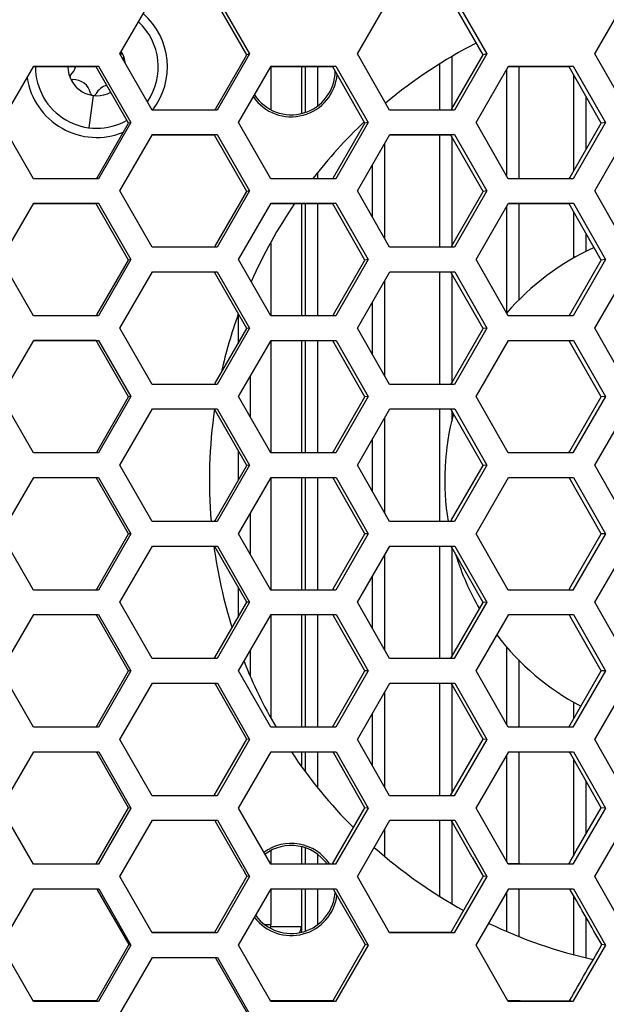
# Model space of a CAD drawing. Header units: millimetres. Extents: x 0 to 420, y 0 to 297.
# Tile 37 of 82: x 131 to 140, y 200 to 214. Entities that reach past the tile are written whole.
import ezdxf

# ---------------------------------------------------------------- set-up
doc = ezdxf.new("R2010")
doc.units = ezdxf.units.MM
doc.header["$LTSCALE"] = 23.1
doc.layers.get('0').update_dxf_attribs({"linetype": 'CONTINUOUS'})
doc.layers.add('02___PRT_ALL_AXES', color=7, linetype='CONTINUOUS')
doc.layers.add('DIM_PILOTEES', color=7, linetype='CONTINUOUS')
doc.styles.get("Standard").update_dxf_attribs({"font": 'txt', "width": 0.7})
doc.dimstyles.new('DIMSTYLE_3', dxfattribs={"dimtxt": 2.5, "dimasz": 3.5, "dimexe": 2, "dimexo": 0, "dimtad": 1, "dimdec": 1, "dimlfac": 3.333333, "dimdsep": 46, "dimtxsty": 'Standard', "dimblk": '_FILLED', "dimblk1": '_FILLED', "dimblk2": '_FILLED', "dimcen": 0.09, "dimazin": 2, "dimtp": 0.5, "dimtm": 0.5, "dimtfac": 1, "dimtdec": 1, "dimtofl": 0, "dimtmove": 0, "dimatfit": 3, "dimldrblk": '_FILLED', "dimfxl": 0, "dimtolj": 1, "dimarcsym": 0})

# ---------------------------------------------------------------- blocks, each defined once
blk = doc.blocks.new('_FILLED')
at = {"color": 0, "linetype": 'ByBlock'}
blk.add_solid([(0, 0), (-1, 0.1429), (-1, -0.1429)], dxfattribs=at)
blk = doc.blocks.new('*D13')
at = {"layer": 'DIM_PILOTEES', "color": 2, "linetype": 'Continuous'}
for p, q in [((76.512, 205.42), (76.512, 272.663)), ((169.865, 205.419), (169.865, 272.663)), ((76.512, 270.663), (123.188, 270.663)), ((169.865, 270.663), (123.188, 270.663))]:
    blk.add_line(p, q, dxfattribs=at)
at = {"layer": 'DIM_PILOTEES', "color": 2, "linetype": 'Continuous', "xscale": 3.5, "yscale": 3.5, "zscale": 3.5, "rotation": 180}
blk.add_blockref('_FILLED', (76.512, 270.663), dxfattribs=at)
at = {"layer": 'DIM_PILOTEES', "color": 2, "linetype": 'Continuous', "xscale": 3.5, "yscale": 3.5, "zscale": 3.5}
blk.add_blockref('_FILLED', (169.865, 270.663), dxfattribs=at)
at = {"layer": 'DIM_PILOTEES', "color": 2, "linetype": 'Continuous', "insert": (123.188, 273.788), "char_height": 2.5, "width": 12.05357, "attachment_point": 2, "line_spacing_factor": 0.9}
blk.add_mtext('{\\ftxt;\\W0.0001;\\H0.0001;\\~}{\\ftxt;\\W3.2142857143;\\H2.5; }{\\ftxt;\\W0.0001;\\H0.0001;\\~}', dxfattribs=at)

msp = doc.modelspace()

# ---------------------------------------------------------------- linework, layer by layer
at = {"color": 7, "linetype": 'Continuous'}
for p, q in [((132.7073, 213.4988), (133.1841, 214.3244)), ((134.5681, 213.4861), (134.094, 214.3116)), ((134.1351, 214.3244), (134.6092, 213.4988)), ((136.1883, 213.4988), (136.6649, 214.3244)), ((138.0328, 213.4861), (137.5598, 214.3116)), ((137.6146, 214.3244), (138.0876, 213.4988)), ((139.6697, 213.4988), (140.1459, 214.3244)), ((133.1816, 212.6733), (132.7073, 213.4988)), ((134.1072, 212.6879), (134.5681, 213.4861)), ((134.6092, 213.4988), (134.1325, 212.6733)), ((134.6092, 213.4988), (134.5681, 213.4861)), ((136.6615, 212.6733), (136.1883, 213.4988)), ((137.5711, 213.455), (137.5711, 212.686)), ((137.5756, 212.6938), (138.0328, 213.4861)), ((138.0876, 213.4988), (137.6112, 212.6733)), ((138.0876, 213.4988), (138.0328, 213.4861)), ((140.1417, 212.6733), (139.6697, 213.4988)), ((130.9669, 212.494), (131.4439, 213.3195)), ((131.4439, 213.3084), (131.4374, 213.3084)), ((131.4439, 213.3195), (132.3953, 213.3195)), ((132.3611, 213.3084), (131.4439, 213.3084)), ((132.3953, 213.3195), (132.3611, 213.3084)), ((132.8356, 212.4829), (132.3611, 213.3084)), ((132.3953, 213.3195), (132.8698, 212.494)), ((134.4478, 212.494), (134.9246, 213.3195)), ((134.9246, 213.3084), (134.9182, 213.3084)), ((134.9246, 213.3195), (135.875, 213.3195)), ((135.827, 213.3084), (134.9246, 213.3084)), ((135.3691, 213.3084), (135.3691, 212.6254)), ((135.4231, 213.3084), (135.4231, 212.6413)), ((135.6031, 213.3084), (135.6031, 212.7343)), ((135.875, 213.3195), (135.827, 213.3084)), ((136.3005, 212.4829), (135.827, 213.3084)), ((135.875, 213.3195), (136.3484, 212.494)), ((137.3911, 213.3486), (137.3911, 212.6733)), ((137.929, 212.494), (138.4056, 213.3195)), ((138.4056, 213.3083), (138.3991, 213.3083)), ((138.4056, 213.3195), (139.3544, 213.3195)), ((139.2928, 213.3083), (138.4056, 213.3083)), ((138.5551, 213.3083), (138.5551, 211.6685)), ((139.3544, 213.3195), (139.2928, 213.3083)), ((139.765, 212.4828), (139.2928, 213.3083)), ((139.3544, 213.3195), (139.8266, 212.494)), ((138.3751, 213.2668), (138.3751, 211.7145)), ((139.3591, 213.1924), (139.3591, 211.7795)), ((132.314, 212.889), (132.2518, 212.4161)), ((139.5391, 212.8778), (139.5391, 212.0913)), ((134.1325, 212.6733), (133.1816, 212.6733)), ((134.0988, 212.6733), (134.1072, 212.6879)), ((134.0988, 212.6733), (134.1072, 212.6879)), ((137.6112, 212.6733), (136.6615, 212.6733)), ((137.5638, 212.6733), (137.5756, 212.6938)), ((137.5638, 212.6733), (137.5756, 212.6938)), ((131.4416, 211.6685), (130.9669, 212.494)), ((132.3722, 211.6806), (132.8356, 212.4829)), ((132.8698, 212.494), (132.393, 211.6685)), ((132.8698, 212.494), (132.8356, 212.4829)), ((134.9214, 211.6685), (134.4478, 212.494)), ((135.8406, 211.6865), (136.3005, 212.4829)), ((136.3484, 212.494), (135.8717, 211.6685)), ((136.3484, 212.494), (136.3005, 212.4829)), ((138.4014, 211.6685), (137.929, 212.494)), ((139.3089, 211.6924), (139.765, 212.4828)), ((139.8266, 212.494), (139.3503, 211.6685)), ((139.8266, 212.494), (139.765, 212.4828)), ((132.7073, 211.4892), (133.1843, 212.3146)), ((133.1843, 212.3146), (134.1353, 212.3146)), ((134.0942, 212.3051), (133.1843, 212.3051)), ((134.1353, 212.3146), (134.0942, 212.3051)), ((134.5681, 211.4796), (134.0942, 212.3051)), ((134.1353, 212.3146), (134.6092, 211.4892)), ((136.1883, 211.4892), (136.6652, 212.3146)), ((136.6652, 212.3146), (137.6149, 212.3146)), ((137.5601, 212.3051), (136.6652, 212.3051)), ((137.3911, 212.3051), (137.3911, 210.6638)), ((137.6149, 212.3146), (137.5601, 212.3051)), ((138.0328, 211.4796), (137.5601, 212.3051)), ((137.5711, 212.2858), (137.5711, 210.6802)), ((137.6149, 212.3146), (138.0876, 211.4892)), ((139.6697, 211.4892), (140.1463, 212.3146)), ((136.5871, 212.1794), (136.5871, 210.7932)), ((136.4071, 211.8679), (136.4071, 211.1074)), ((135.6031, 211.7531), (135.6031, 211.6685)), ((139.2951, 211.6685), (139.3089, 211.6924)), ((139.2951, 211.6685), (139.3089, 211.6924)), ((132.393, 211.6685), (131.4416, 211.6685)), ((132.3652, 211.6685), (132.3722, 211.6806)), ((132.3652, 211.6685), (132.3722, 211.6806)), ((135.8717, 211.6685), (134.9214, 211.6685)), ((135.8303, 211.6685), (135.8406, 211.6865)), ((135.8303, 211.6685), (135.8406, 211.6865)), ((139.3503, 211.6685), (138.4014, 211.6685)), ((133.1813, 210.6638), (132.7073, 211.4892)), ((134.1056, 210.6792), (134.5681, 211.4796)), ((134.6092, 211.4892), (134.1323, 210.6638)), ((134.6092, 211.4892), (134.5681, 211.4796)), ((136.6612, 210.6638), (136.1883, 211.4892)), ((137.5739, 210.6851), (138.0328, 211.4796)), ((138.0876, 211.4892), (137.6109, 210.6638)), ((138.0876, 211.4892), (138.0328, 211.4796)), ((140.1413, 210.6638), (139.6697, 211.4892)), ((130.9669, 210.4844), (131.4441, 211.3098)), ((131.4441, 211.3098), (132.3955, 211.3098)), ((132.3613, 211.3018), (131.4441, 211.3018)), ((132.3955, 211.3098), (132.3613, 211.3018)), ((132.8356, 210.4764), (132.3613, 211.3018)), ((132.3955, 211.3098), (132.8698, 210.4844)), ((134.4478, 210.4844), (134.9249, 211.3098)), ((134.9249, 211.3098), (135.8752, 211.3098)), ((135.8273, 211.3018), (134.9249, 211.3018)), ((135.3691, 211.3018), (135.3691, 209.6591)), ((135.4231, 211.3018), (135.4231, 209.6591)), ((135.6031, 211.3018), (135.6031, 209.6591)), ((135.8752, 211.3098), (135.8273, 211.3018)), ((136.3005, 210.4764), (135.8273, 211.3018)), ((135.8752, 211.3098), (136.3484, 210.4844)), ((137.929, 210.4844), (138.4059, 211.3098)), ((138.3751, 211.2565), (138.3751, 209.7044)), ((138.4059, 211.3098), (139.3547, 211.3098)), ((139.2931, 211.3018), (138.4059, 211.3018)), ((138.5551, 211.3018), (138.5551, 209.8865)), ((139.3547, 211.3098), (139.2931, 211.3018)), ((139.765, 210.4764), (139.2931, 211.3018)), ((139.3547, 211.3098), (139.8266, 210.4844)), ((139.3591, 211.1864), (139.3591, 210.5049)), ((139.5391, 210.8716), (139.5391, 210.601)), ((134.0967, 210.6638), (134.1056, 210.6792)), ((134.0967, 210.6638), (134.1056, 210.6792)), ((137.5616, 210.6638), (137.5739, 210.6851)), ((137.5616, 210.6638), (137.5739, 210.6851)), ((134.1323, 210.6638), (133.1813, 210.6638)), ((137.6109, 210.6638), (136.6612, 210.6638)), ((131.4414, 209.659), (130.9669, 210.4844)), ((132.3706, 209.6719), (132.8356, 210.4764)), ((132.8698, 210.4844), (132.3928, 209.659)), ((132.8698, 210.4844), (132.8356, 210.4764)), ((134.9211, 209.659), (134.4478, 210.4844)), ((135.839, 209.6778), (136.3005, 210.4764)), ((136.3484, 210.4844), (135.8715, 209.659)), ((136.3484, 210.4844), (136.3005, 210.4764)), ((138.4011, 209.659), (137.929, 210.4844)), ((139.3072, 209.6837), (139.765, 210.4764)), ((139.8266, 210.4844), (139.3499, 209.659)), ((139.8266, 210.4844), (139.765, 210.4764)), ((132.7073, 209.4796), (133.1846, 210.3049)), ((133.1846, 210.3049), (134.1355, 210.3049)), ((134.0944, 210.2985), (133.1846, 210.2985)), ((134.1355, 210.3049), (134.0944, 210.2985)), ((134.5681, 209.4732), (134.0944, 210.2985)), ((134.1355, 210.3049), (134.6092, 209.4796)), ((136.1883, 209.4796), (136.6655, 210.3049)), ((136.6655, 210.3049), (137.6152, 210.3049)), ((137.5604, 210.2985), (136.6655, 210.2985)), ((137.3911, 210.2985), (137.3911, 208.6543)), ((137.6152, 210.3049), (137.5604, 210.2985)), ((138.0328, 209.4732), (137.5604, 210.2985)), ((137.5711, 210.2798), (137.5711, 208.6744)), ((137.6152, 210.3049), (138.0876, 209.4796)), ((139.6697, 209.4796), (140.1467, 210.3049)), ((136.5871, 210.1693), (136.5871, 208.7832)), ((136.4071, 209.858), (136.4071, 209.0976)), ((132.3632, 209.659), (132.3706, 209.6719)), ((132.3632, 209.659), (132.3706, 209.6719)), ((135.8282, 209.659), (135.839, 209.6778)), ((135.8282, 209.659), (135.839, 209.6778)), ((139.2929, 209.659), (139.3072, 209.6837)), ((139.2929, 209.659), (139.3072, 209.6837)), ((132.3928, 209.659), (131.4414, 209.659)), ((134.4391, 209.6644), (134.4391, 209.2501)), ((135.8715, 209.659), (134.9211, 209.659)), ((139.3499, 209.659), (138.4011, 209.659)), ((133.1811, 208.6543), (132.7073, 209.4796)), ((134.104, 208.6705), (134.5681, 209.4732)), ((134.6092, 209.4796), (134.1321, 208.6543)), ((134.6092, 209.4796), (134.5681, 209.4732)), ((136.6609, 208.6543), (136.1883, 209.4796)), ((137.5723, 208.6764), (138.0328, 209.4732)), ((138.0876, 209.4796), (137.6106, 208.6543)), ((138.0876, 209.4796), (138.0328, 209.4732)), ((140.141, 208.6543), (139.6697, 209.4796)), ((130.9669, 208.4748), (131.4442, 209.3)), ((131.4442, 209.3), (132.3957, 209.3)), ((132.3615, 209.2953), (131.4442, 209.2953)), ((132.8356, 208.47), (132.3615, 209.2953)), ((132.3957, 209.3), (132.8698, 208.4748)), ((134.4478, 208.4748), (134.9251, 209.3)), ((134.9251, 209.3), (135.8755, 209.3)), ((135.8276, 209.2952), (134.9251, 209.2952)), ((135.3691, 209.2952), (135.3691, 207.6496)), ((135.4231, 209.2952), (135.4231, 207.6496)), ((135.6031, 209.2952), (135.6031, 207.6496)), ((136.3005, 208.47), (135.8276, 209.2952)), ((135.8755, 209.3), (136.3484, 208.4748)), ((137.929, 208.4748), (138.4062, 209.3)), ((138.4062, 209.3), (139.3551, 209.3)), ((139.2935, 209.2952), (138.4063, 209.2952)), ((139.765, 208.47), (139.2935, 209.2952)), ((139.3551, 209.3), (139.8266, 208.4748)), ((134.0947, 208.6543), (134.104, 208.6705)), ((134.0947, 208.6543), (134.104, 208.6705)), ((134.6191, 208.771), (134.6191, 208.1759)), ((137.5595, 208.6543), (137.5723, 208.6764)), ((134.1321, 208.6543), (133.1811, 208.6543)), ((137.6106, 208.6543), (136.6609, 208.6543)), ((131.4412, 207.6496), (130.9669, 208.4748)), ((132.3691, 207.6632), (132.8356, 208.47)), ((132.8698, 208.4748), (132.3926, 207.6496)), ((132.8698, 208.4748), (132.8356, 208.47)), ((134.9209, 207.6496), (134.4478, 208.4748)), ((135.8374, 207.6691), (136.3005, 208.47)), ((136.3484, 208.4748), (135.8712, 207.6496)), ((136.3484, 208.4748), (136.3005, 208.47)), ((138.4007, 207.6496), (137.929, 208.4748)), ((139.3055, 207.6751), (139.765, 208.47)), ((139.8266, 208.4748), (139.3496, 207.6496)), ((139.8266, 208.4748), (139.765, 208.47)), ((132.7073, 207.47), (133.1848, 208.2952)), ((133.1848, 208.2952), (134.1357, 208.2952)), ((134.0946, 208.292), (133.1848, 208.292)), ((134.5681, 207.4668), (134.0946, 208.292)), ((134.1357, 208.2952), (134.6092, 207.47)), ((136.1883, 207.47), (136.6658, 208.2952)), ((136.6658, 208.2952), (137.6155, 208.2952)), ((137.5607, 208.2919), (136.6658, 208.2919)), ((137.3911, 208.2919), (137.3911, 206.6448)), ((138.0328, 207.4668), (137.5607, 208.2919)), ((137.5711, 208.2737), (137.5711, 208.1113)), ((137.6155, 208.2952), (138.0876, 207.47)), ((139.6697, 207.47), (140.1471, 208.2952)), ((136.5871, 208.1591), (136.5871, 206.7733)), ((136.4071, 207.8481), (136.4071, 207.0878)), ((132.3926, 207.6496), (131.4412, 207.6496)), ((132.3612, 207.6496), (132.3691, 207.6632)), ((134.4391, 207.6916), (134.4391, 207.2438)), ((135.8712, 207.6496), (134.9209, 207.6496)), ((135.826, 207.6496), (135.8374, 207.6691)), ((135.826, 207.6496), (135.8374, 207.6691)), ((139.3496, 207.6496), (138.4007, 207.6496)), ((139.2907, 207.6496), (139.3055, 207.6751)), ((139.2907, 207.6496), (139.3055, 207.6751)), ((133.1809, 206.6448), (132.7073, 207.47)), ((134.1024, 206.6619), (134.5681, 207.4668)), ((134.6092, 207.47), (134.1318, 206.6448)), ((134.6092, 207.47), (134.5681, 207.4668)), ((136.6606, 206.6448), (136.1883, 207.47)), ((137.5706, 206.6678), (138.0328, 207.4668)), ((138.0876, 207.47), (137.6103, 206.6448)), ((138.0876, 207.47), (138.0328, 207.4668)), ((140.1406, 206.6448), (139.6697, 207.47)), ((130.9669, 206.4652), (131.4444, 207.2903)), ((131.4444, 207.2903), (132.3959, 207.2903)), ((132.8356, 206.4636), (132.3616, 207.2887)), ((132.3959, 207.2903), (132.8698, 206.4652)), ((134.4478, 206.4652), (134.9254, 207.2903)), ((134.9254, 207.2903), (135.8757, 207.2903)), ((135.3691, 207.2887), (135.3691, 205.6401)), ((135.4231, 207.2887), (135.4231, 205.6401)), ((135.6031, 207.2887), (135.6031, 205.6401)), ((136.3005, 206.4636), (135.8278, 207.2887)), ((135.8757, 207.2903), (136.3484, 206.4652)), ((137.929, 206.4652), (138.4066, 207.2903)), ((138.4066, 207.2903), (139.3554, 207.2903)), ((139.765, 206.4635), (139.2938, 207.2886)), ((139.3554, 207.2903), (139.8266, 206.4652)), ((134.1318, 206.6448), (133.1809, 206.6448)), ((134.0926, 206.6448), (134.1024, 206.6619)), ((134.0926, 206.6448), (134.1024, 206.6619)), ((134.6191, 206.7612), (134.6191, 206.1662)), ((137.6103, 206.6448), (136.6606, 206.6448)), ((137.5573, 206.6448), (137.5706, 206.6678)), ((131.441, 205.6401), (130.9669, 206.4652)), ((132.3675, 205.6546), (132.8356, 206.4636)), ((132.8698, 206.4652), (132.3925, 205.6401)), ((132.8698, 206.4652), (132.8356, 206.4636)), ((134.9206, 205.6401), (134.4478, 206.4652)), ((135.8357, 205.6605), (136.3005, 206.4636)), ((136.3484, 206.4652), (135.8709, 205.6401)), ((136.3484, 206.4652), (136.3005, 206.4636)), ((138.4004, 205.6401), (137.929, 206.4652)), ((139.3038, 205.6664), (139.765, 206.4635)), ((139.8266, 206.4652), (139.3492, 205.6401)), ((139.8266, 206.4652), (139.765, 206.4635)), ((132.7073, 205.4604), (133.185, 206.2854)), ((133.185, 206.2854), (134.136, 206.2854)), ((134.105, 206.2677), (134.0949, 206.2854)), ((134.5681, 205.4604), (134.105, 206.2677)), ((134.136, 206.2854), (134.6092, 205.4604)), ((136.1883, 205.4604), (136.6661, 206.2854)), ((136.6661, 206.2854), (137.6158, 206.2854)), ((137.3911, 206.2854), (137.3911, 204.6354)), ((137.5744, 206.2618), (137.561, 206.2853)), ((137.5711, 206.2676), (137.5711, 204.6629)), ((138.0328, 205.4603), (137.5744, 206.2618)), ((137.6158, 206.2854), (138.0876, 205.4604)), ((139.6697, 205.4604), (140.1474, 206.2854)), ((136.5871, 206.149), (136.5871, 204.7634)), ((136.4071, 205.8381), (136.4071, 205.078)), ((132.3925, 205.6401), (131.441, 205.6401)), ((132.3582, 205.6385), (132.3675, 205.6546)), ((132.3582, 205.6385), (132.3675, 205.6546)), ((134.4391, 205.6852), (134.4391, 205.2376)), ((135.8709, 205.6401), (134.9206, 205.6401)), ((135.823, 205.6385), (135.8357, 205.6605)), ((135.823, 205.6385), (135.8357, 205.6605)), ((139.3492, 205.6401), (138.4004, 205.6401)), ((139.2876, 205.6385), (139.3038, 205.6664)), ((139.2876, 205.6385), (139.3038, 205.6664)), ((133.1807, 204.6354), (132.7073, 205.4604)), ((134.1008, 204.6532), (134.5681, 205.4604)), ((134.6092, 205.4604), (134.1316, 204.6354)), ((134.6092, 205.4604), (134.5681, 205.4604)), ((136.6603, 204.6354), (136.1883, 205.4604)), ((137.5689, 204.6591), (138.0328, 205.4603)), ((138.0876, 205.4604), (137.61, 204.6354)), ((138.0876, 205.4604), (138.0328, 205.4603)), ((140.1402, 204.6354), (139.6697, 205.4604)), ((130.9669, 204.4556), (131.4446, 205.2805)), ((131.4446, 205.2805), (132.3961, 205.2805)), ((132.371, 205.2661), (132.3618, 205.2821)), ((132.8356, 204.4572), (132.371, 205.2661)), ((132.3961, 205.2805), (132.8698, 204.4556)), ((134.4478, 204.4556), (134.9257, 205.2805)), ((134.9257, 205.2805), (135.876, 205.2805)), ((135.3691, 205.2805), (135.3691, 203.6322)), ((135.4231, 205.2805), (135.4231, 203.6322)), ((135.6031, 205.2805), (135.6031, 203.6322)), ((135.8406, 205.2602), (135.8281, 205.2821)), ((136.3005, 204.4571), (135.8406, 205.2602)), ((135.876, 205.2805), (136.3484, 204.4556)), ((137.929, 204.4556), (138.4069, 205.2805)), ((138.4069, 205.2805), (139.3558, 205.2805)), ((139.3099, 205.2543), (139.2941, 205.282)), ((139.765, 204.4571), (139.3099, 205.2543)), ((139.3558, 205.2805), (139.8266, 204.4556)), ((138.3751, 204.8124), (138.3751, 203.6744)), ((134.1316, 204.6354), (133.1807, 204.6354)), ((134.0905, 204.6354), (134.1008, 204.6532)), ((134.0905, 204.6354), (134.1008, 204.6532)), ((134.6191, 204.7513), (134.6191, 204.3832)), ((137.61, 204.6354), (136.6603, 204.6354)), ((137.5552, 204.6353), (137.5689, 204.6591)), ((137.5552, 204.6353), (137.5689, 204.6591)), ((138.5551, 204.617), (138.5551, 203.6322)), ((131.4408, 203.6307), (130.9669, 204.4556)), ((132.358, 203.6322), (132.8356, 204.4572)), ((132.8698, 204.4556), (132.3923, 203.6307)), ((132.8698, 204.4556), (132.8356, 204.4572)), ((134.9203, 203.6307), (134.4478, 204.4556)), ((135.8227, 203.6322), (136.3005, 204.4571)), ((136.3484, 204.4556), (135.8707, 203.6307)), ((136.3484, 204.4556), (136.3005, 204.4571)), ((138.4001, 203.6307), (137.929, 204.4556)), ((139.2872, 203.6322), (139.765, 204.4571)), ((139.8266, 204.4556), (139.3489, 203.6307)), ((139.8266, 204.4556), (139.765, 204.4571)), ((132.7073, 203.4508), (133.1852, 204.2756)), ((133.1852, 204.2756), (134.1362, 204.2756)), ((134.1066, 204.2587), (134.0969, 204.2756)), ((134.5681, 203.4539), (134.1066, 204.2587)), ((134.1362, 204.2756), (134.6092, 203.4508)), ((136.1883, 203.4508), (136.6664, 204.2756)), ((136.6664, 204.2756), (137.6161, 204.2756)), ((137.3911, 204.2756), (137.3911, 202.6291)), ((137.5761, 204.2528), (137.563, 204.2756)), ((137.5711, 204.2615), (137.5711, 202.6572)), ((138.0328, 203.4539), (137.5761, 204.2528)), ((137.6161, 204.2756), (138.0876, 203.4508)), ((139.6697, 203.4508), (140.1478, 204.2756)), ((136.5871, 204.1388), (136.5871, 202.7535)), ((139.3591, 203.9986), (139.3591, 203.7563)), ((136.4071, 203.8282), (136.4071, 203.0682)), ((132.3923, 203.6307), (131.4408, 203.6307)), ((132.3923, 203.6307), (132.358, 203.6322)), ((135.8707, 203.6307), (134.9203, 203.6307)), ((135.8707, 203.6307), (135.8227, 203.6322)), ((139.3489, 203.6307), (138.4001, 203.6307)), ((139.3489, 203.6307), (139.2872, 203.6322)), ((133.1804, 202.626), (132.7073, 203.4508)), ((134.0903, 202.6291), (134.5681, 203.4539)), ((134.6092, 203.4508), (134.1314, 202.626)), ((134.6092, 203.4508), (134.5681, 203.4539)), ((136.66, 202.626), (136.1883, 203.4508)), ((137.5548, 202.6291), (138.0328, 203.4539)), ((138.0876, 203.4508), (137.6097, 202.626)), ((138.0876, 203.4508), (138.0328, 203.4539)), ((140.1398, 202.626), (139.6697, 203.4508)), ((130.9669, 202.446), (131.4448, 203.2707)), ((131.4448, 203.2707), (132.3963, 203.2707)), ((132.3726, 203.2571), (132.3647, 203.2707)), ((132.8356, 202.4507), (132.3726, 203.2571)), ((132.3963, 203.2707), (132.8698, 202.446)), ((134.4478, 202.446), (134.9259, 203.2707)), ((134.9259, 203.2707), (135.8763, 203.2707)), ((135.3691, 203.2707), (135.3691, 203.0566)), ((135.4231, 203.2707), (135.4231, 202.9824)), ((135.6031, 203.2707), (135.6031, 202.7504)), ((135.8422, 203.2512), (135.831, 203.2707)), ((136.3005, 202.4507), (135.8422, 203.2512)), ((135.8763, 203.2707), (136.3484, 202.446)), ((137.929, 202.446), (138.4073, 203.2707)), ((138.3751, 203.2153), (138.3751, 201.6644)), ((138.4073, 203.2707), (139.3561, 203.2707)), ((138.5551, 203.2707), (138.5551, 201.6259)), ((139.3116, 203.2453), (139.2971, 203.2707)), ((139.765, 202.4507), (139.3116, 203.2453)), ((139.3561, 203.2707), (139.8266, 202.446)), ((139.3591, 203.162), (139.3591, 201.75)), ((139.5391, 202.8466), (139.5391, 202.061)), ((133.1804, 202.6291), (134.0903, 202.6291)), ((134.1314, 202.626), (133.1804, 202.626)), ((134.1314, 202.626), (134.0903, 202.6291)), ((136.66, 202.6291), (137.5548, 202.6291)), ((137.6097, 202.626), (136.66, 202.626)), ((137.6097, 202.626), (137.5548, 202.6291)), ((131.4406, 201.6213), (130.9669, 202.446)), ((132.3578, 201.626), (132.8356, 202.4507)), ((132.8698, 202.446), (132.3921, 201.6213)), ((132.8698, 202.446), (132.8356, 202.4507)), ((134.9201, 201.6213), (134.4478, 202.446)), ((135.8224, 201.626), (136.3005, 202.4507)), ((136.3484, 202.446), (135.8704, 201.6213)), ((136.3484, 202.446), (136.3005, 202.4507)), ((138.3997, 201.6212), (137.929, 202.446)), ((139.8266, 202.446), (139.3486, 201.6212)), ((139.3972, 201.8161), (139.765, 202.4507)), ((139.8266, 202.446), (139.765, 202.4507)), ((132.7073, 201.4412), (133.1855, 202.2658)), ((133.1855, 202.2658), (134.1364, 202.2658)), ((134.1082, 202.2496), (134.0989, 202.2658)), ((134.5026, 201.5617), (134.1082, 202.2496)), ((134.1364, 202.2658), (134.6092, 201.4412)), ((136.1883, 201.4412), (136.6667, 202.2658)), ((136.6667, 202.2658), (137.6164, 202.2658)), ((137.3911, 202.2658), (137.3911, 201.1549)), ((137.5777, 202.2437), (137.5651, 202.2658)), ((137.5711, 202.2553), (137.5711, 201.0484)), ((137.873, 201.7271), (137.5777, 202.2437)), ((137.6164, 202.2658), (138.0876, 201.4412)), ((139.6697, 201.4412), (140.1482, 202.2658)), ((136.5871, 202.1286), (136.5871, 201.7416)), ((135.3691, 201.8781), (135.3691, 201.626)), ((135.4231, 201.8621), (135.4231, 201.626)), ((135.6031, 201.7692), (135.6031, 201.626)), ((131.4406, 201.626), (132.3578, 201.626)), ((132.3921, 201.6213), (131.4406, 201.6213)), ((132.3921, 201.6213), (132.3578, 201.626)), ((134.9201, 201.626), (135.8224, 201.626)), ((135.8704, 201.6213), (134.9201, 201.6213)), ((135.8704, 201.6213), (135.8224, 201.626)), ((137.873, 201.7271), (138.034, 201.4473)), ((138.573, 201.6259), (138.3971, 201.6259)), ((139.3486, 201.6212), (138.3997, 201.6212)), ((139.3486, 201.6212), (139.2878, 201.6259)), ((134.5684, 201.4475), (134.093, 200.6224)), ((134.5026, 201.5617), (134.5684, 201.4475)), ((134.6092, 201.4412), (134.5684, 201.4475)), ((138.034, 201.4473), (137.5592, 200.6223)), ((138.0876, 201.4412), (138.034, 201.4473)), ((133.1802, 200.6166), (132.7073, 201.4412)), ((134.6092, 201.4412), (134.1312, 200.6166)), ((136.6597, 200.6165), (136.1883, 201.4412)), ((138.0876, 201.4412), (137.6094, 200.6165)), ((140.1395, 200.6165), (139.6697, 201.4412)), ((130.9669, 200.4364), (131.445, 201.2609)), ((131.445, 201.2609), (132.3965, 201.2609)), ((132.3672, 201.2609), (132.3745, 201.2483)), ((132.3745, 201.2483), (132.8384, 200.4437)), ((132.3965, 201.2609), (132.8698, 200.4364)), ((134.4478, 200.4364), (134.9262, 201.2609)), ((134.9262, 201.2609), (135.8765, 201.2609)), ((135.3691, 201.2609), (135.3691, 200.6254)), ((135.4231, 201.2609), (135.4231, 200.6413)), ((135.6031, 201.2609), (135.6031, 200.7343)), ((135.8343, 201.2609), (135.8448, 201.2426)), ((135.8448, 201.2426), (136.305, 200.4435)), ((135.8765, 201.2609), (136.3484, 200.4364)), ((137.929, 200.4364), (138.4076, 201.2609)), ((138.3751, 201.2049), (138.3751, 200.6411)), ((138.4076, 201.2609), (139.3564, 201.2609)), ((138.5551, 201.2609), (138.5551, 200.5632)), ((139.3153, 201.2372), (139.3017, 201.2609)), ((139.3564, 201.2609), (139.8266, 200.4364)), ((139.3591, 201.161), (139.3591, 200.2981)), ((134.829, 200.7384), (134.9191, 200.7384)), ((139.5391, 200.8479), (139.5391, 200.2533)), ((134.093, 200.6224), (133.1802, 200.6224)), ((134.1312, 200.6166), (133.1802, 200.6166)), ((134.1312, 200.6166), (134.093, 200.6224)), ((134.9191, 200.7084), (135.3691, 200.7084)), ((137.5592, 200.6223), (136.6597, 200.6223)), ((137.6094, 200.6165), (136.6597, 200.6165)), ((137.6094, 200.6165), (137.5592, 200.6223)), ((131.4404, 199.6119), (130.9669, 200.4364)), ((132.8384, 200.4437), (132.3628, 199.6186)), ((132.8698, 200.4364), (132.3919, 199.6119)), ((132.8698, 200.4364), (132.8384, 200.4437)), ((134.9198, 199.6118), (134.4478, 200.4364)), ((136.305, 200.4435), (135.8299, 199.6185)), ((136.3484, 200.4364), (135.8701, 199.6118)), ((136.3484, 200.4364), (136.305, 200.4435)), ((138.3994, 199.6118), (137.929, 200.4364)), ((139.8266, 200.4364), (139.3482, 199.6118)), ((139.8266, 200.4364), (139.7717, 200.4434)), ((132.7073, 199.4316), (133.1857, 200.256)), ((133.1857, 200.256), (134.1366, 200.256)), ((134.1046, 200.256), (134.1126, 200.2421)), ((134.1126, 200.2421), (134.5751, 199.4395)), ((134.1366, 200.256), (134.6092, 199.4316)), ((132.3628, 199.6186), (131.4404, 199.6186)), ((132.3919, 199.6119), (131.4404, 199.6119)), ((132.3919, 199.6119), (132.3628, 199.6186)), ((135.8299, 199.6185), (134.9198, 199.6185)), ((135.8701, 199.6118), (134.9198, 199.6118)), ((135.8701, 199.6118), (135.8299, 199.6185)), ((138.4232, 199.6183), (138.3957, 199.6184)), ((139.3482, 199.6118), (138.3994, 199.6118)), ((138.573, 199.6183), (138.4232, 199.6183)), ((139.3482, 199.6118), (139.2973, 199.6183))]:
    msp.add_line(p, q, dxfattribs=at)
for centre, radius, start, end in [((132.3691, 213.3084), 1.035, 322.12695, 48.97458), ((132.3691, 213.3084), 0.9, 325.431, 47.29937), ((141.2191, 207.2517), 7.2, 117.14348, 129.88433), ((132.7126, 213.7562), 0.2599, 270.04958, 271.55806), ((132.7208, 213.4542), 0.0423, 314.31669, 91.55806), ((132.3691, 213.3084), 0.423, 6.50623, 32.12237), ((132.3691, 213.3084), 0.9, 180.00171, 299.44754), ((132.3691, 213.3084), 0.423, 180.00034, 298.94614), ((131.8096, 213.382), 0.2599, 313.46243, 343.53771), ((132.3691, 213.3084), 1.035, 188.75212, 292.14314), ((132.0174, 213.1627), 0.0423, 133.46243, 271.55806), ((135.2191, 213.2517), 0.645, 213.30011, 359.35319), ((132.0256, 212.8606), 0.2599, 13.46243, 91.55806), ((132.5852, 212.787), 0.2599, 105.27102, 151.55806), ((132.3195, 212.9309), 0.0423, 193.46243, 331.55806), ((141.2191, 207.2517), 7.2, 133.2, 142.1406), ((141.2191, 207.2517), 7.2, 145.74929, 156.18729), ((141.2191, 207.2517), 3.75, 114.5784, 139.27572), ((141.2191, 207.2517), 7.2, 160.23558, 167.29185), ((141.2191, 207.2517), 7.2, 171.69494, 184.83845), ((141.2191, 207.2517), 3.75, 164.95887, 189.31472), ((141.2191, 207.2517), 7.2, 187.72541, 197.48058), ((141.2191, 207.2517), 3.75, 197.07207, 210.16611), ((141.2191, 207.2517), 3.75, 217.23956, 242.09941), ((141.2191, 207.2517), 7.2, 201.66344, 210.19354), ((141.2191, 207.2517), 7.2, 213.58588, 225.02178), ((135.2191, 201.2517), 0.645, 35.52357, 126.5533), ((141.2191, 207.2517), 7.2, 228.37412, 241.15087), ((135.2191, 201.2517), 0.645, 216.26271, 356.57458), ((134.6191, 200.7384), 0.3, 349.66813, 360), ((141.2191, 207.2517), 7.2, 244.45609, 257.39438), ((135.2191, 200.7084), 0.15, 323.46585, 360)]:
    msp.add_arc(centre, radius, start, end, dxfattribs=at)
for centre, major_axis, ratio, start_param, end_param in [((123.2556, 203.0145), (180.1842, 312.78), 0.0404128, -1.5519583, -1.5513503), ((123.2556, 202.8507), (180.627, -0.1094), 0.006754, -1.485889, -1.4819168), ((123.2556, 203.1688), (-180.278, 312.8153), 0.0358807, -1.6001826, -1.5976453), ((123.2556, 201.8268), (180.1584, 312.7925), 0.0415698, -1.5539166, -1.5512796), ((123.2556, 201.6728), (180.627, -0.1835), 0.0113285, -1.4858816, -1.4818562)]:
    msp.add_ellipse(centre, major_axis=major_axis, ratio=ratio, start_param=start_param, end_param=end_param, dxfattribs=at)
at = {"layer": '02___PRT_ALL_AXES', "color": 7, "linetype": 'Continuous'}
for p, q in [((134.9191, 213.3084), (134.9191, 212.6821)), ((134.9191, 210.7363), (134.9191, 209.6625)), ((134.9191, 209.2896), (134.9191, 207.6526)), ((134.9191, 207.2794), (134.9191, 205.6401)), ((134.9191, 205.2692), (134.9191, 203.7672)), ((134.9191, 201.8214), (134.9191, 201.626)), ((134.9191, 201.2487), (134.9191, 200.7384))]:
    msp.add_line(p, q, dxfattribs=at)
for centre, start, end in [((135.2191, 213.2517), 214.61477, 355.3226), ((135.2191, 201.2517), 33.72425, 126.27045), ((135.2191, 201.2517), 217.39292, 352.78759)]:
    msp.add_arc(centre, 0.675, start, end, dxfattribs=at)

# ---------------------------------------------------------------- dimensions: what is measured, and where the dimension line sits
at = {"layer": 'DIM_PILOTEES', "color": 2, "linetype": 'Continuous'}
dim = msp.add_linear_dim(base=(76.5119, 270.6631), p1=(169.8648, 205.4188), p2=(76.5119, 205.4197), angle=180, text='{\\ftxt;\\W0.0001;\\H0.0001;\\~}{\\ftxt;\\W3.2142857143;\\H2.5; }{\\ftxt;\\W0.0001;\\H0.0001;\\~}', dimstyle='DIMSTYLE_3', dxfattribs=at)
dim.commit()
dim.dimension.update_dxf_attribs({"geometry": '*D13', "text_midpoint": (122.8312, 270.6631), "dimtype": 160})

doc.saveas('drawing.dxf')
